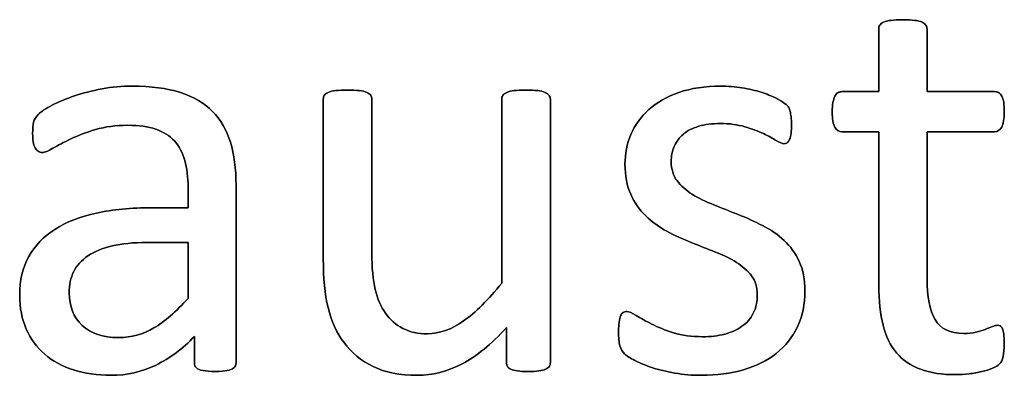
# Model space of a CAD drawing. Header units: inches. Extents: x 0 to 20790, y -12 to 14700.
# Tile 43 of 142: x 1157 to 1416, y 13429 to 13523. Entities that reach past the tile are written whole.
import ezdxf

# ---------------------------------------------------------------- set-up
doc = ezdxf.new("R2010")
doc.units = ezdxf.units.IN
doc.layers.add('254', color=7, linetype='Continuous', true_color=0xffffff)

msp = doc.modelspace()

# ---------------------------------------------------------------- linework, layer by layer
at = {"layer": '254', "color": 2, "linetype": 'Continuous', "lineweight": 25}
for points, knots in [([(1415.353, 13434.182), (1415.555, 13435.048), (1415.67, 13436.231), (1415.67, 13438.654), (1415.612, 13439.405), (1415.526, 13440.039), (1415.41, 13440.645), (1415.295, 13441.136), (1415.18, 13441.482), (1415.035, 13441.857), (1414.862, 13442.088), (1414.631, 13442.232), (1414.401, 13442.347), (1414.141, 13442.405), (1413.477, 13442.405), (1413.016, 13442.29), (1412.525, 13442.059), (1412.006, 13441.828), (1411.371, 13441.597), (1410.679, 13441.338), (1409.957, 13441.078), (1409.121, 13440.847), (1407.274, 13440.386), (1406.236, 13440.27), (1401.417, 13440.27), (1398.878, 13441.482), (1396.038, 13446.351), (1395.358, 13449.964), (1395.358, 13467.593), (1395.358, 13480.461), (1395.358, 13493.328), (1401.283, 13493.328), (1407.207, 13493.328), (1413.91, 13493.328), (1414.516, 13493.761), (1415.439, 13495.377), (1415.67, 13496.733), (1415.67, 13499.56), (1415.612, 13500.368), (1415.526, 13501.032), (1415.41, 13501.695), (1415.237, 13502.244), (1415.006, 13502.676), (1414.776, 13503.138), (1414.516, 13503.427), (1414.199, 13503.6), (1413.91, 13503.802), (1413.535, 13503.888), (1407.207, 13503.888), (1401.283, 13503.888), (1395.358, 13503.888), (1395.358, 13509.37), (1395.358, 13514.852), (1395.358, 13520.709), (1395.243, 13521.026), (1394.839, 13521.661), (1394.522, 13521.92), (1393.598, 13522.382), (1392.935, 13522.555), (1392.127, 13522.642), (1391.319, 13522.757), (1390.252, 13522.815), (1387.742, 13522.815), (1386.703, 13522.757), (1385.895, 13522.642), (1385.087, 13522.555), (1384.424, 13522.382), (1383.443, 13521.92), (1383.125, 13521.661), (1382.923, 13521.343), (1382.75, 13521.026), (1382.664, 13520.709), (1382.664, 13514.852), (1382.664, 13509.37), (1382.664, 13503.888), (1379.461, 13503.888), (1376.259, 13503.888), (1372.623, 13503.888), (1372.277, 13503.802), (1371.931, 13503.6), (1371.585, 13503.427), (1371.325, 13503.138), (1371.123, 13502.676), (1370.921, 13502.244), (1370.748, 13501.695), (1370.633, 13501.032), (1370.488, 13500.368), (1370.431, 13499.56), (1370.431, 13496.733), (1370.661, 13495.377), (1371.585, 13493.761), (1372.191, 13493.328), (1376.201, 13493.328), (1379.432, 13493.328), (1382.664, 13493.328), (1382.664, 13479.845), (1382.664, 13466.362), (1382.664, 13448.868), (1383.039, 13445.406), (1383.789, 13442.463), (1384.51, 13439.491), (1385.722, 13437.068), (1388.997, 13433.218), (1391.088, 13431.788), (1396.224, 13429.884), (1399.311, 13429.422), (1404.072, 13429.422), (1405.255, 13429.48), (1406.438, 13429.653), (1407.62, 13429.797), (1408.746, 13429.999), (1410.823, 13430.461), (1411.775, 13430.749), (1412.583, 13431.095), (1413.42, 13431.47), (1414.026, 13431.845), (1414.429, 13432.249), (1414.862, 13432.653), (1415.151, 13433.317), (1415.353, 13434.182)], [0, 0, 0, 0, 0.0169336, 0.0169336, 0.0273543, 0.0273543, 0.0273543, 0.0342551, 0.0342551, 0.0342551, 0.0386532, 0.0386532, 0.0386532, 0.0421312, 0.0421312, 0.0486524, 0.0486524, 0.0486524, 0.0578371, 0.0578371, 0.0578371, 0.0698121, 0.0698121, 0.0817871, 0.0817871, 0.1185882, 0.1185882, 0.1557168, 0.1557168, 0.2560764, 0.2560764, 0.2560764, 0.3153147, 0.3153147, 0.3231042, 0.3231042, 0.3308936, 0.3308936, 0.3350317, 0.3350317, 0.3350317, 0.3406368, 0.3406368, 0.3406368, 0.3446716, 0.3446716, 0.3446716, 0.3483066, 0.3483066, 0.4016209, 0.4016209, 0.4016209, 0.454298, 0.454298, 0.4579023, 0.4579023, 0.4615065, 0.4615065, 0.4651107, 0.4651107, 0.4651107, 0.4751388, 0.4751388, 0.484939, 0.484939, 0.484939, 0.4914006, 0.4914006, 0.4978622, 0.4978622, 0.4978622, 0.5012317, 0.5012317, 0.550479, 0.550479, 0.550479, 0.5810003, 0.5810003, 0.5851248, 0.5851248, 0.5851248, 0.5891096, 0.5891096, 0.5891096, 0.5945805, 0.5945805, 0.5945805, 0.6024171, 0.6024171, 0.6171684, 0.6171684, 0.6319196, 0.6319196, 0.69311, 0.69311, 0.69311, 0.82944, 0.82944, 0.8699889, 0.8699889, 0.8699889, 0.8978939, 0.8978939, 0.9255581, 0.9255581, 0.9532222, 0.9532222, 0.9623692, 0.9623692, 0.9623692, 0.9738223, 0.9738223, 0.9852753, 0.9852753, 0.9852753, 0.9926659, 0.9926659, 0.9926659, 1, 1, 1, 1]), ([(1382.923, 13521.343), (1382.75, 13521.026), (1382.664, 13520.709), (1382.664, 13514.852), (1382.664, 13509.37), (1382.664, 13503.888)], [0, 0, 0, 0, 0.0640394, 0.0640394, 1, 1, 1, 1]), ([(1385.895, 13522.642), (1385.087, 13522.555), (1384.424, 13522.382), (1383.443, 13521.92), (1383.125, 13521.661), (1382.923, 13521.343)], [0, 0, 0, 0, 0.5, 0.5, 1, 1, 1, 1]), ([(1392.127, 13522.642), (1391.319, 13522.757), (1390.252, 13522.815), (1387.742, 13522.815), (1386.703, 13522.757), (1385.895, 13522.642)], [0, 0, 0, 0, 0.5057471, 0.5057471, 1, 1, 1, 1]), ([(1395.358, 13503.888), (1395.358, 13509.37), (1395.358, 13514.852), (1395.358, 13520.709), (1395.243, 13521.026), (1394.839, 13521.661), (1394.522, 13521.92), (1393.598, 13522.382), (1392.935, 13522.555), (1392.127, 13522.642)], [0, 0, 0, 0, 0.8296943, 0.8296943, 0.8864629, 0.8864629, 0.9432314, 0.9432314, 1, 1, 1, 1]), ([(1213.097, 13431.189), (1213.506, 13431.499), (1213.708, 13431.961), (1213.708, 13448.137), (1213.708, 13463.707), (1213.708, 13483.577), (1213.218, 13487.327), (1211.256, 13493.79), (1209.698, 13496.502), (1207.563, 13498.695), (1205.399, 13500.859), (1202.571, 13502.532), (1195.589, 13504.783), (1191.377, 13505.331), (1183.731, 13505.331), (1181.077, 13505.1), (1175.856, 13504.114), (1173.431, 13503.513), (1169.046, 13502.013), (1167.084, 13501.205), (1163.702, 13499.428), (1162.496, 13498.637), (1161.804, 13497.945), (1161.111, 13497.281), (1160.679, 13496.589), (1160.332, 13495.088), (1160.246, 13494.079), (1160.246, 13492.03), (1160.275, 13491.338), (1160.501, 13490.038), (1160.65, 13489.52), (1161.111, 13488.712), (1161.4, 13488.395), (1161.689, 13488.193), (1162.006, 13487.991), (1162.352, 13487.875), (1163.391, 13487.875), (1164.314, 13488.251), (1166.853, 13489.751), (1168.411, 13490.559), (1172.162, 13492.347), (1174.326, 13493.184), (1179.322, 13494.637), (1182.116, 13495.031), (1188.174, 13495.031), (1190.627, 13494.684), (1194.634, 13493.291), (1196.253, 13492.29), (1198.764, 13489.55), (1199.686, 13487.847), (1200.234, 13485.798), (1200.811, 13483.75), (1201.1, 13481.384), (1201.1, 13476.931), (1201.1, 13475.133), (1201.1, 13473.334), (1197.917, 13473.334), (1194.733, 13473.334), (1186.155, 13473.334), (1181.308, 13472.873), (1172.71, 13470.968), (1169.046, 13469.555), (1163.102, 13465.746), (1160.823, 13463.352), (1157.637, 13457.617), (1156.841, 13454.234), (1156.841, 13446.993), (1157.418, 13444.021), (1159.737, 13438.803), (1161.342, 13436.577), (1165.497, 13433), (1168.007, 13431.615), (1170.979, 13430.691), (1173.922, 13429.739), (1177.211, 13429.249), (1185.001, 13429.249), (1188.953, 13430.143), (1196.362, 13433.762), (1199.744, 13436.26), (1202.773, 13439.491), (1202.773, 13437.183), (1202.773, 13434.875), (1202.773, 13431.961), (1202.946, 13431.499), (1203.322, 13431.182), (1203.668, 13430.864), (1204.245, 13430.634), (1205.833, 13430.35), (1206.899, 13430.259), (1209.64, 13430.259), (1210.679, 13430.345), (1212.121, 13430.634), (1212.669, 13430.864), (1213.097, 13431.189)], [0, 0, 0, 0, 0.0062907, 0.0062907, 0.1679526, 0.1679526, 0.2125868, 0.2125868, 0.257221, 0.257221, 0.257221, 0.2941122, 0.2941122, 0.3310034, 0.3310034, 0.3506219, 0.3506219, 0.3704508, 0.3704508, 0.3902798, 0.3902798, 0.4098458, 0.4098458, 0.4098458, 0.4185611, 0.4185611, 0.4272765, 0.4272765, 0.4326245, 0.4326245, 0.437747, 0.437747, 0.4428695, 0.4428695, 0.4428695, 0.4468565, 0.4468565, 0.4524383, 0.4524383, 0.4580201, 0.4580201, 0.463602, 0.463602, 0.4692612, 0.4692612, 0.474606, 0.474606, 0.48002, 0.48002, 0.4853165, 0.4853165, 0.4853165, 0.5053782, 0.5053782, 0.5189706, 0.5189706, 0.5189706, 0.5457097, 0.5457097, 0.5910288, 0.5910288, 0.6363479, 0.6363479, 0.681667, 0.681667, 0.7273363, 0.7273363, 0.766578, 0.766578, 0.8061842, 0.8061842, 0.8457904, 0.8457904, 0.8457904, 0.877393, 0.877393, 0.9135102, 0.9135102, 0.9492912, 0.9492912, 0.9492912, 0.9709919, 0.9709919, 0.9766884, 0.9766884, 0.9766884, 0.9826091, 0.9826091, 0.988325, 0.988325, 0.9941625, 0.9941625, 1, 1, 1, 1]), ([(1207.563, 13498.695), (1205.399, 13500.859), (1202.571, 13502.532), (1195.589, 13504.783), (1191.377, 13505.331), (1183.731, 13505.331), (1181.077, 13505.1), (1175.856, 13504.114), (1173.431, 13503.513), (1169.046, 13502.013), (1167.084, 13501.205), (1163.702, 13499.428), (1162.496, 13498.637), (1161.804, 13497.945)], [0, 0, 0, 0, 0.2417117, 0.2417117, 0.4834233, 0.4834233, 0.6119636, 0.6119636, 0.7418832, 0.7418832, 0.8718028, 0.8718028, 1, 1, 1, 1]), ([(1296.077, 13431.617), (1296.253, 13431.874), (1296.339, 13432.221), (1296.339, 13455.725), (1296.339, 13478.797), (1296.339, 13502.301), (1296.224, 13502.648), (1295.993, 13502.907), (1295.762, 13503.196), (1295.416, 13503.455), (1294.493, 13503.917), (1293.858, 13504.061), (1292.213, 13504.231), (1291.175, 13504.263), (1288.665, 13504.263), (1287.626, 13504.234), (1286.04, 13504.058), (1285.376, 13503.917), (1284.885, 13503.686), (1284.366, 13503.455), (1284.02, 13503.196), (1283.847, 13502.907), (1283.645, 13502.648), (1283.558, 13502.301), (1283.558, 13485.74), (1283.558, 13469.612), (1283.558, 13453.484), (1280.038, 13449.128), (1276.691, 13445.81), (1270.363, 13441.322), (1267.199, 13440.184), (1261.573, 13440.184), (1259.409, 13440.645), (1255.716, 13442.549), (1254.187, 13443.877), (1251.787, 13447.306), (1250.869, 13449.387), (1249.721, 13454.265), (1249.398, 13457.523), (1249.398, 13474.998), (1249.398, 13488.433), (1249.398, 13502.301), (1249.311, 13502.648), (1249.109, 13502.907), (1248.907, 13503.196), (1248.561, 13503.455), (1247.58, 13503.917), (1246.916, 13504.061), (1245.272, 13504.237), (1244.262, 13504.263), (1241.781, 13504.263), (1240.771, 13504.234), (1239.126, 13504.064), (1238.463, 13503.917), (1237.424, 13503.455), (1237.078, 13503.196), (1236.905, 13502.907), (1236.732, 13502.648), (1236.645, 13502.301), (1236.645, 13487.875), (1236.645, 13473.882), (1236.645, 13454.84), (1237.049, 13450.57), (1237.915, 13447.079), (1238.751, 13443.559), (1240.136, 13440.472), (1244.074, 13435.203), (1246.599, 13433.115), (1249.744, 13431.557), (1252.918, 13430.028), (1256.784, 13429.249), (1265.353, 13429.249), (1269.248, 13430.259), (1273.114, 13432.249), (1276.951, 13434.269), (1280.846, 13437.443), (1284.799, 13441.799), (1284.799, 13438.751), (1284.799, 13435.702), (1284.799, 13432.221), (1284.885, 13431.874), (1285.03, 13431.615), (1285.174, 13431.326), (1285.462, 13431.066), (1285.924, 13430.864), (1286.357, 13430.663), (1286.934, 13430.518), (1287.684, 13430.403), (1288.434, 13430.316), (1289.386, 13430.259), (1291.637, 13430.259), (1292.56, 13430.316), (1293.31, 13430.403), (1294.031, 13430.518), (1294.637, 13430.663), (1295.56, 13431.066), (1295.878, 13431.326), (1296.077, 13431.617)], [0, 0, 0, 0, 0.0038138, 0.0038138, 0.2071299, 0.2071299, 0.2109436, 0.2109436, 0.2109436, 0.2148076, 0.2148076, 0.2186716, 0.2186716, 0.2224039, 0.2224039, 0.2264026, 0.2264026, 0.2305478, 0.2305478, 0.2305478, 0.2342105, 0.2342105, 0.2342105, 0.2372634, 0.2372634, 0.3510351, 0.3510351, 0.3510351, 0.3882049, 0.3882049, 0.4251502, 0.4251502, 0.4536988, 0.4536988, 0.4822474, 0.4822474, 0.5102533, 0.5102533, 0.5379471, 0.5379471, 0.6300619, 0.6300619, 0.6330291, 0.6330291, 0.6330291, 0.6366576, 0.6366576, 0.640286, 0.640286, 0.6440425, 0.6440425, 0.6477991, 0.6477991, 0.6514275, 0.6514275, 0.6550559, 0.6550559, 0.6550559, 0.6579975, 0.6579975, 0.7531086, 0.7531086, 0.787427, 0.787427, 0.787427, 0.8144143, 0.8144143, 0.8415922, 0.8415922, 0.8415922, 0.8733002, 0.8733002, 0.9004502, 0.9004502, 0.9004502, 0.940355, 0.940355, 0.940355, 0.9644189, 0.9644189, 0.9678349, 0.9678349, 0.9678349, 0.9709703, 0.9709703, 0.9709703, 0.9757756, 0.9757756, 0.9757756, 0.9833849, 0.9833849, 0.9902518, 0.9902518, 0.9902518, 0.9951259, 0.9951259, 1, 1, 1, 1]), ([(1249.109, 13502.907), (1248.907, 13503.196), (1248.561, 13503.455), (1247.58, 13503.917), (1246.916, 13504.061), (1245.272, 13504.237), (1244.262, 13504.263), (1241.781, 13504.263), (1240.771, 13504.234), (1239.126, 13504.064), (1238.463, 13503.917), (1237.424, 13503.455), (1237.078, 13503.196), (1236.905, 13502.907)], [0, 0, 0, 0, 0.1647275, 0.1647275, 0.329455, 0.329455, 0.5, 0.5, 0.670545, 0.670545, 0.8352725, 0.8352725, 1, 1, 1, 1]), ([(1295.993, 13502.907), (1295.762, 13503.196), (1295.416, 13503.455), (1294.493, 13503.917), (1293.858, 13504.061), (1292.213, 13504.231), (1291.175, 13504.263), (1288.665, 13504.263), (1287.626, 13504.234), (1286.04, 13504.058), (1285.376, 13503.917), (1284.885, 13503.686)], [0, 0, 0, 0, 0.1971018, 0.1971018, 0.3942036, 0.3942036, 0.584582, 0.584582, 0.7885589, 0.7885589, 1, 1, 1, 1]), ([(1361.302, 13442.036), (1362.612, 13444.8), (1363.275, 13447.945), (1363.275, 13454.465), (1362.756, 13457.033), (1360.778, 13461.338), (1359.438, 13463.178), (1357.794, 13464.708), (1356.149, 13466.266), (1354.274, 13467.564), (1352.139, 13468.631), (1350.032, 13469.728), (1347.869, 13470.709), (1343.508, 13472.43), (1341.348, 13473.276), (1339.271, 13474.113), (1337.165, 13474.921), (1335.289, 13475.844), (1333.645, 13476.883), (1332, 13477.893), (1330.673, 13479.105), (1329.634, 13480.461), (1328.624, 13481.817), (1328.105, 13483.49), (1328.105, 13486.923), (1328.365, 13488.251), (1329.461, 13490.732), (1330.24, 13491.799), (1331.308, 13492.694), (1332.346, 13493.588), (1333.702, 13494.281), (1336.991, 13495.261), (1338.867, 13495.492), (1343.454, 13495.492), (1345.589, 13495.204), (1347.465, 13494.656), (1349.311, 13494.079), (1350.956, 13493.473), (1353.725, 13492.203), (1354.851, 13491.597), (1355.716, 13491.02), (1356.611, 13490.472), (1357.274, 13490.184), (1358.024, 13490.184), (1358.313, 13490.27), (1358.573, 13490.443), (1358.832, 13490.645), (1359.034, 13490.934), (1359.236, 13491.338), (1359.409, 13491.742), (1359.525, 13492.29), (1359.698, 13493.559), (1359.727, 13494.309), (1359.727, 13496.012), (1359.698, 13496.704), (1359.52, 13497.829), (1359.467, 13498.291), (1359.38, 13498.695), (1359.294, 13499.07), (1359.178, 13499.416), (1359.005, 13499.734), (1358.803, 13500.022), (1358.457, 13500.397), (1357.909, 13500.801), (1357.39, 13501.205), (1356.582, 13501.695), (1355.543, 13502.215), (1354.476, 13502.763), (1353.206, 13503.253), (1350.237, 13504.185), (1348.561, 13504.581), (1346.714, 13504.869), (1344.868, 13505.186), (1343.021, 13505.331), (1336.991, 13505.331), (1333.298, 13504.783), (1326.983, 13502.523), (1324.354, 13501.032), (1320.142, 13497.281), (1318.584, 13495.088), (1317.517, 13492.607), (1316.478, 13490.126), (1315.959, 13487.529), (1315.959, 13481.73), (1316.449, 13479.076), (1317.459, 13476.883), (1318.44, 13474.661), (1319.767, 13472.786), (1321.412, 13471.17), (1323.056, 13469.583), (1324.903, 13468.256), (1326.98, 13467.131), (1329.057, 13466.035), (1331.192, 13465.054), (1335.553, 13463.333), (1337.684, 13462.486), (1339.732, 13461.678), (1341.781, 13460.899), (1343.627, 13459.976), (1345.272, 13458.966), (1346.888, 13457.927), (1348.215, 13456.744), (1350.234, 13454.09), (1350.725, 13452.446), (1350.725, 13448.579), (1350.379, 13446.964), (1348.994, 13444.194), (1348.013, 13443.04), (1346.714, 13442.146), (1345.445, 13441.251), (1343.916, 13440.559), (1340.454, 13439.635), (1338.492, 13439.405), (1333.472, 13439.405), (1330.933, 13439.751), (1326.516, 13441.128), (1324.614, 13441.886), (1322.998, 13442.723), (1321.383, 13443.53), (1320.027, 13444.309), (1318.901, 13445.002), (1317.805, 13445.694), (1316.968, 13446.04), (1316.045, 13446.04), (1315.728, 13445.925), (1315.439, 13445.752), (1315.18, 13445.579), (1314.949, 13445.29), (1314.804, 13444.886), (1314.631, 13444.454), (1314.516, 13443.934), (1314.401, 13443.271), (1314.314, 13442.578), (1314.256, 13441.77), (1314.256, 13439.203), (1314.372, 13437.962), (1314.891, 13436.116), (1315.295, 13435.394), (1316.449, 13434.356), (1317.343, 13433.779), (1318.555, 13433.144), (1319.796, 13432.509), (1321.296, 13431.874), (1323.056, 13431.297), (1324.845, 13430.691), (1326.836, 13430.23), (1329.057, 13429.826), (1331.308, 13429.451), (1333.645, 13429.249), (1340.107, 13429.249), (1343.772, 13429.739), (1350.439, 13431.693), (1353.322, 13433.115), (1358.129, 13436.937), (1359.986, 13439.26), (1361.302, 13442.036)], [0, 0, 0, 0, 0.0265971, 0.0265971, 0.0488695, 0.0488695, 0.071505, 0.071505, 0.071505, 0.0916763, 0.0916763, 0.0916763, 0.1124207, 0.1124207, 0.1329291, 0.1329291, 0.1329291, 0.1513232, 0.1513232, 0.1513232, 0.1671509, 0.1671509, 0.1671509, 0.1827935, 0.1827935, 0.1941287, 0.1941287, 0.2054639, 0.2054639, 0.2054639, 0.2187849, 0.2187849, 0.232106, 0.232106, 0.2470255, 0.2470255, 0.2470255, 0.2617411, 0.2617411, 0.2764567, 0.2764567, 0.2764567, 0.2827861, 0.2827861, 0.2867419, 0.2867419, 0.2867419, 0.2899769, 0.2899769, 0.2899769, 0.2946866, 0.2946866, 0.2993962, 0.2993962, 0.3039489, 0.3039489, 0.3087355, 0.3087355, 0.3087355, 0.3118991, 0.3118991, 0.3118991, 0.3162873, 0.3162873, 0.3162873, 0.3241694, 0.3241694, 0.3241694, 0.3358727, 0.3358727, 0.3477852, 0.3477852, 0.3477852, 0.3635516, 0.3635516, 0.3992722, 0.3992722, 0.4352836, 0.4352836, 0.4712949, 0.4712949, 0.4712949, 0.4954133, 0.4954133, 0.5223243, 0.5223243, 0.5223243, 0.5434303, 0.5434303, 0.5434303, 0.5642681, 0.5642681, 0.5642681, 0.5855645, 0.5855645, 0.6066186, 0.6066186, 0.6066186, 0.6252846, 0.6252846, 0.6252846, 0.6414191, 0.6414191, 0.6575536, 0.6575536, 0.6732136, 0.6732136, 0.6888736, 0.6888736, 0.6888736, 0.7040281, 0.7040281, 0.7191826, 0.7191826, 0.7391866, 0.7391866, 0.7589539, 0.7589539, 0.7589539, 0.7730817, 0.7730817, 0.7730817, 0.7812698, 0.7812698, 0.7868722, 0.7868722, 0.7868722, 0.7901715, 0.7901715, 0.7901715, 0.7952132, 0.7952132, 0.7952132, 0.802729, 0.802729, 0.8148868, 0.8148868, 0.8270447, 0.8270447, 0.8392026, 0.8392026, 0.8392026, 0.8540559, 0.8540559, 0.8540559, 0.8729189, 0.8729189, 0.8729189, 0.8944875, 0.8944875, 0.9297587, 0.9297587, 0.9647499, 0.9647499, 1, 1, 1, 1]), ([(1346.714, 13504.869), (1344.868, 13505.186), (1343.021, 13505.331), (1336.991, 13505.331), (1333.298, 13504.783), (1326.983, 13502.523), (1324.354, 13501.032), (1320.142, 13497.281), (1318.584, 13495.088), (1317.517, 13492.607)], [0, 0, 0, 0, 0.1276528, 0.1276528, 0.4168663, 0.4168663, 0.7084331, 0.7084331, 1, 1, 1, 1]), ([(1355.543, 13502.215), (1354.476, 13502.763), (1353.206, 13503.253), (1350.237, 13504.185), (1348.561, 13504.581), (1346.714, 13504.869)], [0, 0, 0, 0, 0.495573, 0.495573, 1, 1, 1, 1]), ([(1382.664, 13503.888), (1379.461, 13503.888), (1376.259, 13503.888), (1372.623, 13503.888), (1372.277, 13503.802), (1371.931, 13503.6)], [0, 0, 0, 0, 0.8809524, 0.8809524, 1, 1, 1, 1]), ([(1414.199, 13503.6), (1413.91, 13503.802), (1413.535, 13503.888), (1407.207, 13503.888), (1401.283, 13503.888), (1395.358, 13503.888)], [0, 0, 0, 0, 0.0638298, 0.0638298, 1, 1, 1, 1]), ([(1236.905, 13502.907), (1236.732, 13502.648), (1236.645, 13502.301), (1236.645, 13487.875), (1236.645, 13473.882), (1236.645, 13454.84), (1237.049, 13450.57), (1237.915, 13447.079)], [0, 0, 0, 0, 0.0222222, 0.0222222, 0.7407407, 0.7407407, 1, 1, 1, 1]), ([(1283.558, 13453.484), (1280.038, 13449.128), (1276.691, 13445.81), (1270.363, 13441.322), (1267.199, 13440.184), (1261.573, 13440.184), (1259.409, 13440.645), (1255.716, 13442.549), (1254.187, 13443.877), (1251.787, 13447.306), (1250.869, 13449.387), (1249.721, 13454.265), (1249.398, 13457.523), (1249.398, 13474.998), (1249.398, 13488.433), (1249.398, 13502.301), (1249.311, 13502.648), (1249.109, 13502.907)], [0, 0, 0, 0, 0.1318105, 0.1318105, 0.2628248, 0.2628248, 0.3640632, 0.3640632, 0.4653015, 0.4653015, 0.5646154, 0.5646154, 0.6628224, 0.6628224, 0.9894778, 0.9894778, 1, 1, 1, 1]), ([(1283.847, 13502.907), (1283.645, 13502.648), (1283.558, 13502.301), (1283.558, 13485.74), (1283.558, 13469.612), (1283.558, 13453.484)], [0, 0, 0, 0, 0.0261324, 0.0261324, 1, 1, 1, 1]), ([(1296.08, 13431.615), (1296.253, 13431.874), (1296.339, 13432.221), (1296.339, 13455.725), (1296.339, 13478.797), (1296.339, 13502.301), (1296.224, 13502.648), (1295.993, 13502.907)], [0, 0, 0, 0, 0.0180796, 0.0180796, 0.9819204, 0.9819204, 1, 1, 1, 1]), ([(1370.633, 13501.032), (1370.488, 13500.368), (1370.431, 13499.56), (1370.431, 13496.733), (1370.661, 13495.377), (1371.585, 13493.761), (1372.191, 13493.328), (1376.201, 13493.328), (1379.432, 13493.328), (1382.664, 13493.328)], [0, 0, 0, 0, 0.0795356, 0.0795356, 0.2292497, 0.2292497, 0.3789638, 0.3789638, 1, 1, 1, 1]), ([(1395.358, 13493.328), (1401.283, 13493.328), (1407.207, 13493.328), (1413.91, 13493.328), (1414.516, 13493.761), (1415.439, 13495.377), (1415.67, 13496.733), (1415.67, 13499.56), (1415.612, 13500.368), (1415.526, 13501.032)], [0, 0, 0, 0, 0.7502759, 0.7502759, 0.8489324, 0.8489324, 0.9475888, 0.9475888, 1, 1, 1, 1]), ([(1161.804, 13497.945), (1161.111, 13497.281), (1160.679, 13496.589), (1160.332, 13495.088), (1160.246, 13494.079), (1160.246, 13492.03), (1160.275, 13491.338), (1160.501, 13490.038), (1160.65, 13489.52), (1161.111, 13488.712), (1161.4, 13488.395), (1161.689, 13488.193)], [0, 0, 0, 0, 0.2639114, 0.2639114, 0.5278228, 0.5278228, 0.6897684, 0.6897684, 0.8448842, 0.8448842, 1, 1, 1, 1]), ([(1213.102, 13431.182), (1213.506, 13431.499), (1213.708, 13431.961), (1213.708, 13448.137), (1213.708, 13463.707), (1213.708, 13483.577), (1213.218, 13487.327), (1211.256, 13493.79), (1209.698, 13496.502), (1207.563, 13498.695)], [0, 0, 0, 0, 0.0244565, 0.0244565, 0.6529503, 0.6529503, 0.8264752, 0.8264752, 1, 1, 1, 1]), ([(1359.236, 13491.338), (1359.409, 13491.742), (1359.525, 13492.29), (1359.698, 13493.559), (1359.727, 13494.309), (1359.727, 13496.012), (1359.698, 13496.704), (1359.52, 13497.829), (1359.467, 13498.291), (1359.38, 13498.695)], [0, 0, 0, 0, 0.2510668, 0.2510668, 0.5021337, 0.5021337, 0.7448316, 0.7448316, 1, 1, 1, 1]), ([(1331.308, 13492.694), (1332.346, 13493.588), (1333.702, 13494.281), (1336.991, 13495.261), (1338.867, 13495.492), (1343.454, 13495.492), (1345.589, 13495.204), (1347.465, 13494.656)], [0, 0, 0, 0, 0.3205128, 0.3205128, 0.6410256, 0.6410256, 1, 1, 1, 1]), ([(1161.689, 13488.193), (1162.006, 13487.991), (1162.352, 13487.875), (1163.391, 13487.875), (1164.314, 13488.251), (1166.853, 13489.751), (1168.411, 13490.559), (1172.162, 13492.347), (1174.326, 13493.184), (1179.322, 13494.637), (1182.116, 13495.031), (1188.174, 13495.031), (1190.627, 13494.684), (1194.634, 13493.291), (1196.253, 13492.29), (1198.764, 13489.55), (1199.686, 13487.847), (1200.234, 13485.798)], [0, 0, 0, 0, 0.0939292, 0.0939292, 0.2254301, 0.2254301, 0.3569311, 0.3569311, 0.488432, 0.488432, 0.6217564, 0.6217564, 0.747674, 0.747674, 0.8752207, 0.8752207, 1, 1, 1, 1]), ([(1347.465, 13494.656), (1349.311, 13494.079), (1350.956, 13493.473), (1353.725, 13492.203), (1354.851, 13491.597), (1355.716, 13491.02)], [0, 0, 0, 0, 0.5, 0.5, 1, 1, 1, 1]), ([(1382.664, 13493.328), (1382.664, 13479.845), (1382.664, 13466.362), (1382.664, 13448.868), (1383.039, 13445.406), (1383.789, 13442.463)], [0, 0, 0, 0, 0.7707532, 0.7707532, 1, 1, 1, 1]), ([(1410.679, 13441.338), (1409.957, 13441.078), (1409.121, 13440.847), (1407.274, 13440.386), (1406.236, 13440.27), (1401.417, 13440.27), (1398.878, 13441.482), (1396.038, 13446.351), (1395.358, 13449.964), (1395.358, 13467.593), (1395.358, 13480.461), (1395.358, 13493.328)], [0, 0, 0, 0, 0.0604067, 0.0604067, 0.1208135, 0.1208135, 0.3064536, 0.3064536, 0.4937452, 0.4937452, 1, 1, 1, 1]), ([(1317.517, 13492.607), (1316.478, 13490.126), (1315.959, 13487.529), (1315.959, 13481.73), (1316.449, 13479.076), (1317.459, 13476.883)], [0, 0, 0, 0, 0.4726368, 0.4726368, 1, 1, 1, 1]), ([(1329.634, 13480.461), (1328.624, 13481.817), (1328.105, 13483.49), (1328.105, 13486.923), (1328.365, 13488.251), (1329.461, 13490.732), (1330.24, 13491.799), (1331.308, 13492.694)], [0, 0, 0, 0, 0.408284, 0.408284, 0.704142, 0.704142, 1, 1, 1, 1]), ([(1355.716, 13491.02), (1356.611, 13490.472), (1357.274, 13490.184), (1358.024, 13490.184), (1358.313, 13490.27), (1358.573, 13490.443)], [0, 0, 0, 0, 0.6153846, 0.6153846, 1, 1, 1, 1]), ([(1200.234, 13485.798), (1200.811, 13483.75), (1201.1, 13481.384), (1201.1, 13476.931), (1201.1, 13475.133), (1201.1, 13473.334)], [0, 0, 0, 0, 0.5961123, 0.5961123, 1, 1, 1, 1]), ([(1201.1, 13473.334), (1197.917, 13473.334), (1194.733, 13473.334), (1186.155, 13473.334), (1181.308, 13472.873), (1172.71, 13470.968), (1169.046, 13469.555), (1163.102, 13465.746), (1160.823, 13463.352), (1157.637, 13457.617), (1156.841, 13454.234), (1156.841, 13446.993), (1157.418, 13444.021), (1159.737, 13438.803), (1161.342, 13436.577), (1165.497, 13433), (1168.007, 13431.615), (1170.979, 13430.691)], [0, 0, 0, 0, 0.0818159, 0.0818159, 0.2204828, 0.2204828, 0.3591497, 0.3591497, 0.4978166, 0.4978166, 0.6375551, 0.6375551, 0.7576267, 0.7576267, 0.8788133, 0.8788133, 1, 1, 1, 1]), ([(1352.139, 13468.631), (1350.032, 13469.728), (1347.869, 13470.709), (1343.508, 13472.43), (1341.348, 13473.276), (1339.271, 13474.113)], [0, 0, 0, 0, 0.5028597, 0.5028597, 1, 1, 1, 1]), ([(1326.98, 13467.131), (1329.057, 13466.035), (1331.192, 13465.054), (1335.553, 13463.333), (1337.684, 13462.486), (1339.732, 13461.678)], [0, 0, 0, 0, 0.5028597, 0.5028597, 1, 1, 1, 1]), ([(1361.313, 13442.03), (1362.612, 13444.8), (1363.275, 13447.945), (1363.275, 13454.465), (1362.756, 13457.033), (1360.778, 13461.338), (1359.438, 13463.178), (1357.794, 13464.708)], [0, 0, 0, 0, 0.3719617, 0.3719617, 0.6834419, 0.6834419, 1, 1, 1, 1]), ([(1190.252, 13464.188), (1193.868, 13464.188), (1197.484, 13464.188), (1201.1, 13464.188), (1201.1, 13459.293), (1201.1, 13454.398), (1201.1, 13449.503), (1197.955, 13446.012), (1194.983, 13443.415), (1189.283, 13440.018), (1186.184, 13439.174), (1178.74, 13439.174), (1175.566, 13440.241), (1171.008, 13444.511), (1169.854, 13447.368), (1169.854, 13453.051), (1170.257, 13454.927), (1171.036, 13456.543), (1171.844, 13458.129), (1173.085, 13459.514), (1176.47, 13461.809), (1178.596, 13462.717), (1181.163, 13463.294), (1183.731, 13463.9), (1186.761, 13464.188), (1190.252, 13464.188)], [0, 0, 0, 0, 0.0969812, 0.0969812, 0.0969812, 0.228267, 0.228267, 0.228267, 0.334882, 0.334882, 0.4410263, 0.4410263, 0.5730145, 0.5730145, 0.7050027, 0.7050027, 0.7827055, 0.7827055, 0.7827055, 0.8432978, 0.8432978, 0.9031884, 0.9031884, 0.9031884, 1, 1, 1, 1]), ([(1171.036, 13456.543), (1171.844, 13458.129), (1173.085, 13459.514), (1176.47, 13461.809), (1178.596, 13462.717), (1181.163, 13463.294)], [0, 0, 0, 0, 0.502912, 0.502912, 1, 1, 1, 1]), ([(1201.1, 13449.503), (1197.955, 13446.012), (1194.983, 13443.415), (1189.283, 13440.018), (1186.184, 13439.174), (1178.74, 13439.174), (1175.566, 13440.241), (1171.008, 13444.511), (1169.854, 13447.368), (1169.854, 13453.051), (1170.257, 13454.927), (1171.036, 13456.543)], [0, 0, 0, 0, 0.1922936, 0.1922936, 0.3837384, 0.3837384, 0.6217958, 0.6217958, 0.8598533, 0.8598533, 1, 1, 1, 1]), ([(1345.272, 13458.966), (1346.888, 13457.927), (1348.215, 13456.744), (1350.234, 13454.09), (1350.725, 13452.446), (1350.725, 13448.579), (1350.379, 13446.964), (1348.994, 13444.194), (1348.013, 13443.04), (1346.714, 13442.146)], [0, 0, 0, 0, 0.2537313, 0.2537313, 0.5074627, 0.5074627, 0.7537313, 0.7537313, 1, 1, 1, 1]), ([(1237.915, 13447.079), (1238.751, 13443.559), (1240.136, 13440.472), (1244.074, 13435.203), (1246.599, 13433.115), (1249.744, 13431.557)], [0, 0, 0, 0, 0.4982399, 0.4982399, 1, 1, 1, 1]), ([(1318.901, 13445.002), (1317.805, 13445.694), (1316.968, 13446.04), (1316.045, 13446.04), (1315.728, 13445.925), (1315.439, 13445.752)], [0, 0, 0, 0, 0.59375, 0.59375, 1, 1, 1, 1]), ([(1284.799, 13441.799), (1284.799, 13438.751), (1284.799, 13435.702), (1284.799, 13432.221), (1284.885, 13431.874), (1285.03, 13431.615)], [0, 0, 0, 0, 0.8756906, 0.8756906, 1, 1, 1, 1]), ([(1314.401, 13443.271), (1314.314, 13442.578), (1314.256, 13441.77), (1314.256, 13439.203), (1314.372, 13437.962), (1314.891, 13436.116), (1315.295, 13435.394), (1316.449, 13434.356), (1317.343, 13433.779), (1318.555, 13433.144)], [0, 0, 0, 0, 0.1708543, 0.1708543, 0.4472362, 0.4472362, 0.7236181, 0.7236181, 1, 1, 1, 1]), ([(1346.714, 13442.146), (1345.445, 13441.251), (1343.916, 13440.559), (1340.454, 13439.635), (1338.492, 13439.405), (1333.472, 13439.405), (1330.933, 13439.751), (1326.516, 13441.128), (1324.614, 13441.886), (1322.998, 13442.723)], [0, 0, 0, 0, 0.216245, 0.216245, 0.43249, 0.43249, 0.7179334, 0.7179334, 1, 1, 1, 1]), ([(1329.057, 13429.826), (1331.308, 13429.451), (1333.645, 13429.249), (1340.107, 13429.249), (1343.772, 13429.739), (1350.439, 13431.693), (1353.322, 13433.115), (1358.129, 13436.937), (1359.986, 13439.26), (1361.313, 13442.03)], [0, 0, 0, 0, 0.1697237, 0.1697237, 0.4472719, 0.4472719, 0.7226174, 0.7226174, 1, 1, 1, 1]), ([(1383.789, 13442.463), (1384.51, 13439.491), (1385.722, 13437.068), (1388.997, 13433.218), (1391.088, 13431.788), (1396.224, 13429.884), (1399.311, 13429.422), (1404.072, 13429.422), (1405.255, 13429.48), (1406.438, 13429.653)], [0, 0, 0, 0, 0.3020665, 0.3020665, 0.6015259, 0.6015259, 0.9009852, 0.9009852, 1, 1, 1, 1]), ([(1414.631, 13442.232), (1414.401, 13442.347), (1414.141, 13442.405), (1413.477, 13442.405), (1413.016, 13442.29), (1412.525, 13442.059)], [0, 0, 0, 0, 0.3478261, 0.3478261, 1, 1, 1, 1]), ([(1170.979, 13430.691), (1173.922, 13429.739), (1177.211, 13429.249), (1185.001, 13429.249), (1188.953, 13430.143), (1196.362, 13433.762), (1199.744, 13436.26), (1202.773, 13439.491)], [0, 0, 0, 0, 0.3053367, 0.3053367, 0.6542928, 0.6542928, 1, 1, 1, 1]), ([(1202.773, 13439.491), (1202.773, 13437.183), (1202.773, 13434.875), (1202.773, 13431.961), (1202.946, 13431.499), (1203.322, 13431.182)], [0, 0, 0, 0, 0.7920792, 0.7920792, 1, 1, 1, 1]), ([(1415.353, 13434.182), (1415.555, 13435.048), (1415.67, 13436.231), (1415.67, 13438.654), (1415.612, 13439.405), (1415.526, 13440.039)], [0, 0, 0, 0, 0.6190476, 0.6190476, 1, 1, 1, 1]), ([(1203.322, 13431.182), (1203.668, 13430.864), (1204.245, 13430.634), (1205.833, 13430.35), (1206.899, 13430.259), (1209.64, 13430.259), (1210.679, 13430.345), (1212.121, 13430.634), (1212.669, 13430.864), (1213.102, 13431.182)], [0, 0, 0, 0, 0.2539806, 0.2539806, 0.4991758, 0.4991758, 0.7495879, 0.7495879, 1, 1, 1, 1]), ([(1249.744, 13431.557), (1252.918, 13430.028), (1256.784, 13429.249), (1265.353, 13429.249), (1269.248, 13430.259), (1273.114, 13432.249)], [0, 0, 0, 0, 0.5387205, 0.5387205, 1, 1, 1, 1]), ([(1293.31, 13430.403), (1294.031, 13430.518), (1294.637, 13430.663), (1295.56, 13431.066), (1295.878, 13431.326), (1296.08, 13431.615)], [0, 0, 0, 0, 0.5, 0.5, 1, 1, 1, 1]), ([(1406.438, 13429.653), (1407.62, 13429.797), (1408.746, 13429.999), (1410.823, 13430.461), (1411.775, 13430.749), (1412.583, 13431.095)], [0, 0, 0, 0, 0.5, 0.5, 1, 1, 1, 1]), ([(1287.684, 13430.403), (1288.434, 13430.316), (1289.386, 13430.259), (1291.637, 13430.259), (1292.56, 13430.316), (1293.31, 13430.403)], [0, 0, 0, 0, 0.525641, 0.525641, 1, 1, 1, 1])]:
    msp.add_open_spline(points, degree=3, knots=knots, dxfattribs=at)
for points in [[(1284.885, 13503.686), (1284.366, 13503.455), (1284.02, 13503.196), (1283.847, 13502.907)], [(1371.931, 13503.6), (1371.585, 13503.427), (1371.325, 13503.138), (1371.123, 13502.676)], [(1415.006, 13502.676), (1414.776, 13503.138), (1414.516, 13503.427), (1414.199, 13503.6)], [(1357.909, 13500.801), (1357.39, 13501.205), (1356.582, 13501.695), (1355.543, 13502.215)], [(1359.005, 13499.734), (1358.803, 13500.022), (1358.457, 13500.397), (1357.909, 13500.801)], [(1371.123, 13502.676), (1370.921, 13502.244), (1370.748, 13501.695), (1370.633, 13501.032)], [(1415.526, 13501.032), (1415.41, 13501.695), (1415.237, 13502.244), (1415.006, 13502.676)], [(1359.38, 13498.695), (1359.294, 13499.07), (1359.178, 13499.416), (1359.005, 13499.734)], [(1358.573, 13490.443), (1358.832, 13490.645), (1359.034, 13490.934), (1359.236, 13491.338)], [(1333.645, 13476.883), (1332, 13477.893), (1330.673, 13479.105), (1329.634, 13480.461)], [(1317.459, 13476.883), (1318.44, 13474.661), (1319.767, 13472.786), (1321.412, 13471.17)], [(1339.271, 13474.113), (1337.165, 13474.921), (1335.289, 13475.844), (1333.645, 13476.883)], [(1321.412, 13471.17), (1323.056, 13469.583), (1324.903, 13468.256), (1326.98, 13467.131)], [(1357.794, 13464.708), (1356.149, 13466.266), (1354.274, 13467.564), (1352.139, 13468.631)], [(1181.163, 13463.294), (1183.731, 13463.9), (1186.761, 13464.188), (1190.252, 13464.188)], [(1190.252, 13464.188), (1193.868, 13464.188), (1197.484, 13464.188), (1201.1, 13464.188)], [(1201.1, 13464.188), (1201.1, 13459.293), (1201.1, 13454.398), (1201.1, 13449.503)], [(1339.732, 13461.678), (1341.781, 13460.899), (1343.627, 13459.976), (1345.272, 13458.966)], [(1314.804, 13444.886), (1314.631, 13444.454), (1314.516, 13443.934), (1314.401, 13443.271)], [(1315.439, 13445.752), (1315.18, 13445.579), (1314.949, 13445.29), (1314.804, 13444.886)], [(1322.998, 13442.723), (1321.383, 13443.53), (1320.027, 13444.309), (1318.901, 13445.002)], [(1273.114, 13432.249), (1276.951, 13434.269), (1280.846, 13437.443), (1284.799, 13441.799)], [(1412.525, 13442.059), (1412.006, 13441.828), (1411.371, 13441.597), (1410.679, 13441.338)], [(1415.18, 13441.482), (1415.035, 13441.857), (1414.862, 13442.088), (1414.631, 13442.232)], [(1415.526, 13440.039), (1415.41, 13440.645), (1415.295, 13441.136), (1415.18, 13441.482)], [(1414.429, 13432.249), (1414.862, 13432.653), (1415.151, 13433.317), (1415.353, 13434.182)], [(1285.03, 13431.615), (1285.174, 13431.326), (1285.462, 13431.066), (1285.924, 13430.864)], [(1285.924, 13430.864), (1286.357, 13430.663), (1286.934, 13430.518), (1287.684, 13430.403)], [(1318.555, 13433.144), (1319.796, 13432.509), (1321.296, 13431.874), (1323.056, 13431.297)], [(1323.056, 13431.297), (1324.845, 13430.691), (1326.836, 13430.23), (1329.057, 13429.826)], [(1412.583, 13431.095), (1413.42, 13431.47), (1414.026, 13431.845), (1414.429, 13432.249)]]:
    msp.add_open_spline(points, degree=3, dxfattribs=at)

doc.saveas('drawing.dxf')
